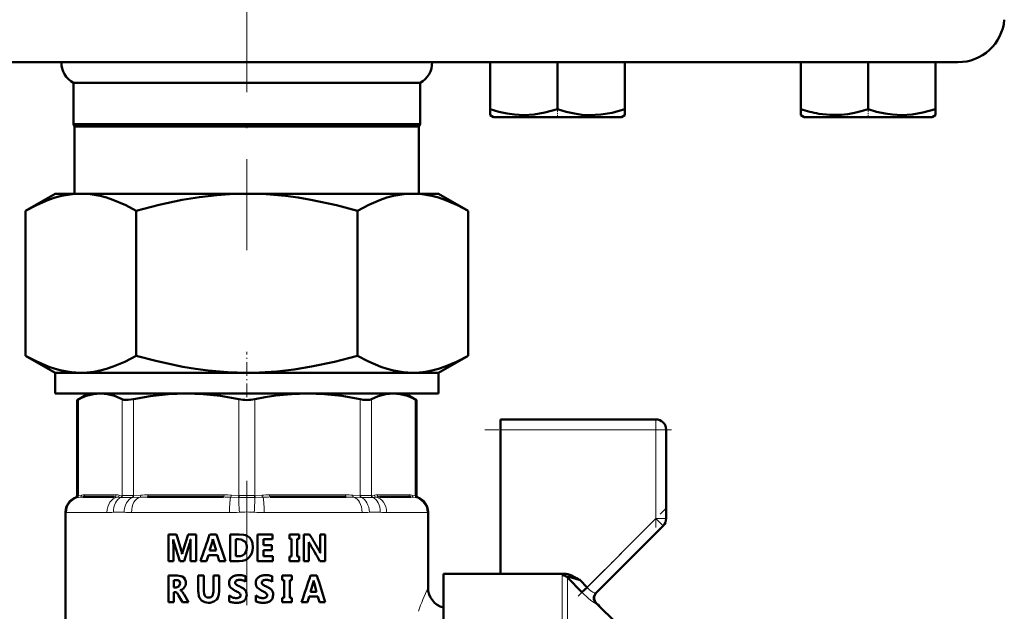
# Model space of a CAD drawing. Extents: x -1351 to 1763, y -1300 to 640.
# Tile 41 of 90: x -60 to 35, y -145 to -88. Entities that reach past the tile are written whole.
import ezdxf

# ---------------------------------------------------------------- set-up
doc = ezdxf.new("R2010")
doc.units = 0
doc.linetypes.add('DASHDOT', pattern=[18.5, 12, -3, 0.5, -3])

msp = doc.modelspace()

# ---------------------------------------------------------------- linework, layer by layer
at = {"color": 7, "linetype": 'DASHDOT', "lineweight": 18}
for p, q in [((-38.398, -64.692), (-38.398, -110.48)), ((-38.398, -132.757), (-38.398, -168.671))]:
    msp.add_line(p, q, dxfattribs=at)
at = {"color": 7, "lineweight": 50}
for p, q in [((-107.066, -92.311), (-38.398, -92.311)), ((-38.398, -92.311), (30.269, -92.311)), ((-14.905, -92.311), (-14.905, -96.841)), ((-8.405, -92.311), (-8.405, -96.845)), ((-1.905, -92.311), (-1.905, -96.848)), ((-1.898, -92.311), (-1.898, -96.841)), ((15.095, -92.311), (15.095, -96.839)), ((21.595, -92.311), (21.595, -96.841)), ((28.095, -92.311), (28.095, -96.845)), ((-55.148, -94.311), (-38.398, -94.311)), ((-55.148, -94.311), (-55.148, -98.311)), ((-38.398, -94.311), (-21.648, -94.311)), ((-21.648, -94.311), (-21.648, -98.311)), ((-14.905, -97.42), (-14.905, -96.841)), ((-1.905, -96.848), (-1.905, -97.428)), ((-1.898, -96.841), (-1.898, -97.424)), ((15.095, -97.42), (15.095, -96.839)), ((28.095, -96.845), (28.095, -97.428)), ((-14.573, -97.611), (-14.905, -97.42)), ((-14.573, -97.611), (-11.486, -97.611)), ((-11.486, -97.611), (-2.223, -97.611)), ((-2.223, -97.611), (-1.905, -97.428)), ((15.427, -97.611), (15.095, -97.42)), ((15.427, -97.611), (17.233, -97.611)), ((17.233, -97.611), (24.689, -97.611)), ((24.689, -97.611), (27.777, -97.611)), ((27.777, -97.611), (28.095, -97.428)), ((-55.148, -98.311), (-38.398, -98.311)), ((-55.023, -98.528), (-55.148, -98.311)), ((-55.023, -98.528), (-38.398, -98.528)), ((-55.023, -98.528), (-55.023, -105.011)), ((-38.398, -98.311), (-21.648, -98.311)), ((-38.398, -98.528), (-21.773, -98.528)), ((-21.773, -98.528), (-21.648, -98.311)), ((-21.773, -98.528), (-21.773, -105.011)), ((-59.76, -106.664), (-56.898, -105.011)), ((-56.898, -105.011), (-54.42, -105.011)), ((-54.42, -105.011), (-38.398, -105.011)), ((-38.398, -105.011), (-22.377, -105.011)), ((-22.377, -105.011), (-19.898, -105.011)), ((-17.036, -106.664), (-19.898, -105.011)), ((-59.76, -120.659), (-59.76, -106.664)), ((-49.079, -106.664), (-49.079, -120.659)), ((-27.717, -120.659), (-27.717, -106.664)), ((-17.036, -106.664), (-17.036, -120.659)), ((-56.898, -122.311), (-59.76, -120.659)), ((-19.898, -122.311), (-17.036, -120.659)), ((-56.898, -122.311), (-54.42, -122.311)), ((-56.898, -124.311), (-56.898, -122.311)), ((-54.42, -122.311), (-38.398, -122.311)), ((-38.398, -122.311), (-22.377, -122.311)), ((-22.377, -122.311), (-19.898, -122.311)), ((-19.898, -124.311), (-19.898, -122.311)), ((-56.898, -124.311), (-19.898, -124.311)), ((-53.698, -124.311), (-54.794, -124.944)), ((-52.534, -124.311), (-44.253, -124.311)), ((-44.253, -124.311), (-38.398, -124.311)), ((-38.398, -124.311), (-32.543, -124.311)), ((-32.543, -124.311), (-24.263, -124.311)), ((-23.098, -124.311), (-22.002, -124.944)), ((-54.642, -124.867), (-54.794, -124.944)), ((-54.794, -134.166), (-54.794, -124.944)), ((-22.002, -124.944), (-22.155, -124.867)), ((-22.002, -134.166), (-22.002, -124.944)), ((-13.898, -127.811), (-13.898, -126.811)), ((-13.898, -126.811), (1.102, -126.811)), ((-13.898, -141.741), (-13.898, -127.811)), ((2.102, -127.811), (2.102, -136.397)), ((-51.2, -134.311), (-54.237, -134.311)), ((-40.663, -134.311), (-47.996, -134.311)), ((-28.8, -134.311), (-36.133, -134.311)), ((-22.559, -134.311), (-25.597, -134.311)), ((-55.898, -146.983), (-55.898, -135.758)), ((-20.898, -135.758), (-20.898, -143.061)), ((-4.68, -143.593), (1.809, -137.104)), ((-45.95, -137.921), (-45.201, -137.921)), ((-45.95, -140.499), (-45.95, -137.921)), ((-45.511, -138.404), (-45.497, -138.404)), ((-44.879, -140.499), (-45.426, -138.764)), ((-45.201, -137.921), (-44.731, -139.449)), ((-44.546, -139.445), (-44.069, -137.921)), ((-43.902, -138.746), (-44.452, -140.499)), ((-44.069, -137.921), (-43.3, -137.921)), ((-43.828, -138.404), (-43.815, -138.404)), ((-43.3, -137.921), (-43.3, -140.499)), ((-41.988, -139.481), (-41.722, -138.606)), ((-41.984, -137.921), (-41.331, -137.921)), ((-41.679, -138.381), (-41.666, -138.381)), ((-41.625, -138.613), (-41.361, -139.481)), ((-41.331, -137.921), (-40.454, -140.499)), ((-40.006, -137.921), (-39.128, -137.921)), ((-40.006, -140.499), (-40.006, -137.921)), ((-39.448, -140.028), (-39.448, -138.391)), ((-39.448, -138.391), (-39.175, -138.391)), ((-37.356, -137.921), (-35.929, -137.921)), ((-37.356, -140.499), (-37.356, -137.921)), ((-36.798, -138.391), (-36.798, -138.969)), ((-36.798, -138.391), (-35.929, -138.391)), ((-35.929, -137.921), (-35.929, -138.391)), ((-34.273, -137.921), (-33.331, -137.921)), ((-34.273, -138.367), (-34.273, -137.921)), ((-34.273, -138.367), (-34.07, -138.367)), ((-34.07, -140.052), (-34.07, -138.367)), ((-33.531, -138.367), (-33.531, -140.052)), ((-33.531, -138.367), (-33.331, -138.367)), ((-33.331, -137.921), (-33.331, -138.367)), ((-32.902, -137.921), (-32.331, -137.921)), ((-32.902, -140.499), (-32.902, -137.921)), ((-32.414, -138.665), (-32.408, -138.665)), ((-31.308, -137.921), (-30.827, -137.921)), ((-31.308, -139.346), (-31.308, -137.921)), ((-30.827, -137.921), (-30.827, -140.499)), ((-45.491, -139.073), (-45.491, -140.499)), ((-43.835, -140.499), (-43.835, -138.956)), ((-41.988, -139.481), (-41.361, -139.481)), ((-36.798, -138.969), (-35.988, -138.969)), ((-36.798, -139.439), (-36.798, -140.028)), ((-36.798, -139.439), (-35.988, -139.439)), ((-35.988, -138.969), (-35.988, -139.439)), ((-32.401, -139.082), (-32.401, -140.499)), ((-31.302, -139.701), (-31.296, -139.701)), ((-45.95, -140.499), (-45.491, -140.499)), ((-44.879, -140.499), (-44.452, -140.499)), ((-44.648, -139.817), (-44.638, -139.817)), ((-43.835, -140.499), (-43.3, -140.499)), ((-42.867, -140.499), (-42.277, -140.499)), ((-42.106, -139.927), (-42.277, -140.499)), ((-42.106, -139.927), (-41.233, -139.927)), ((-41.059, -140.499), (-41.233, -139.927)), ((-41.059, -140.499), (-40.454, -140.499)), ((-40.006, -140.499), (-39.128, -140.499)), ((-39.448, -140.028), (-39.172, -140.028)), ((-37.356, -140.499), (-35.87, -140.499)), ((-36.798, -140.028), (-35.87, -140.028)), ((-35.87, -140.028), (-35.87, -140.499)), ((-34.273, -140.052), (-34.07, -140.052)), ((-34.273, -140.499), (-34.273, -140.052)), ((-34.273, -140.499), (-33.331, -140.499)), ((-33.531, -140.052), (-33.331, -140.052)), ((-33.331, -140.052), (-33.331, -140.499)), ((-32.902, -140.499), (-32.401, -140.499)), ((-31.342, -140.499), (-30.827, -140.499)), ((-45.95, -141.907), (-45.138, -141.907)), ((-45.95, -144.485), (-45.95, -141.907)), ((-45.441, -143.068), (-45.441, -142.336)), ((-45.441, -142.336), (-45.207, -142.336)), ((-43.086, -141.907), (-42.545, -141.907)), ((-43.086, -143.397), (-43.086, -141.907)), ((-42.545, -141.907), (-42.545, -143.406)), ((-41.625, -141.907), (-41.074, -141.907)), ((-41.625, -143.427), (-41.625, -141.907)), ((-41.074, -141.907), (-41.074, -143.37)), ((-38.511, -141.959), (-38.511, -142.497)), ((-35.946, -141.959), (-35.946, -142.497)), ((-34.988, -141.907), (-34.036, -141.907)), ((-34.988, -142.354), (-34.988, -141.907)), ((-34.988, -142.354), (-34.784, -142.354)), ((-34.784, -144.038), (-34.784, -142.354)), ((-34.238, -142.354), (-34.238, -144.038)), ((-34.238, -142.354), (-34.036, -142.354)), ((-34.036, -141.907), (-34.036, -142.354)), ((-32.249, -143.467), (-31.995, -142.592)), ((-32.245, -141.907), (-31.626, -141.907)), ((-31.955, -142.367), (-31.942, -142.367)), ((-31.903, -142.599), (-31.654, -143.467)), ((-19.398, -141.741), (-19.398, -150.811)), ((-13.898, -141.741), (-19.398, -141.741)), ((-7.708, -141.741), (-13.898, -141.741)), ((-6.036, -143.518), (-7.439, -142.073)), ((-6.568, -142.139), (-6.392, -142.239)), ((-6.392, -142.239), (-6.238, -142.329)), ((-6.238, -142.329), (-6.216, -142.342)), ((-6.216, -142.342), (-5.541, -143.04)), ((-45.441, -143.068), (-45.217, -143.068)), ((-45.441, -143.497), (-45.441, -144.485)), ((-45.441, -143.497), (-45.302, -143.497)), ((-44.947, -142.958), (-45.217, -143.068)), ((-44.843, -142.681), (-44.947, -142.958)), ((-44.816, -143.324), (-44.816, -143.331)), ((-39.533, -143.375), (-39.967, -143.067)), ((-36.962, -143.375), (-37.396, -143.067)), ((-32.249, -143.467), (-31.654, -143.467)), ((-6.036, -143.518), (-5.541, -143.04)), ((-45.95, -144.485), (-45.441, -144.485)), ((-44.621, -144.485), (-44.982, -143.821)), ((-44.621, -144.485), (-44.015, -144.485)), ((-44.459, -143.722), (-44.015, -144.485)), ((-40.098, -144.388), (-40.098, -143.812)), ((-38.404, -143.761), (-38.483, -144.124)), ((-37.527, -144.388), (-37.527, -143.812)), ((-35.84, -143.761), (-35.918, -144.124)), ((-34.988, -144.038), (-34.784, -144.038)), ((-34.988, -144.485), (-34.988, -144.038)), ((-34.988, -144.485), (-34.036, -144.485)), ((-34.238, -144.038), (-34.036, -144.038)), ((-34.036, -144.038), (-34.036, -144.485)), ((-33.102, -144.485), (-32.526, -144.485)), ((-32.362, -143.913), (-32.526, -144.485)), ((-32.362, -143.913), (-31.536, -143.913)), ((-31.373, -144.485), (-31.536, -143.913)), ((-31.373, -144.485), (-30.818, -144.485)), ((-2.603, -146.602), (-4.651, -144.554)), ((-4.488, -144.717), (-4.452, -144.703)), ((-4.449, -144.706), (-4.457, -144.748)), ((-4.452, -144.703), (-4.449, -144.706)), ((-4.333, -144.873), (-4.449, -144.706))]:
    msp.add_line(p, q, dxfattribs=at)
at = {"color": 7, "linetype": 'DASHDOT', "lineweight": 18, "ltscale": 0.023111}
msp.add_line((-8.398, -97.688), (-8.398, -96.764), dxfattribs=at)
at = {"color": 7, "linetype": 'DASHDOT', "lineweight": 18, "ltscale": 0.023195}
msp.add_line((21.602, -97.689), (21.602, -96.761), dxfattribs=at)
at = {"color": 7, "linetype": 'DASHDOT', "lineweight": 18, "ltscale": 0.109586}
msp.add_line((-38.398, -124.677), (-38.398, -120.294), dxfattribs=at)
at = {"color": 7, "lineweight": 18}
for p, q in [((-54.642, -124.867), (-54.642, -134.153)), ((-50.425, -134.153), (-50.425, -124.867)), ((-49.343, -124.867), (-49.343, -134.153)), ((-39.164, -134.153), (-39.164, -124.867)), ((-37.633, -124.867), (-37.633, -134.153)), ((-27.454, -134.153), (-27.454, -124.867)), ((-26.371, -124.867), (-26.371, -134.153)), ((-22.155, -134.153), (-22.155, -124.867)), ((1.102, -126.811), (1.102, -127.811)), ((1.102, -127.811), (-13.898, -127.811)), ((1.102, -136.397), (1.102, -127.811)), ((1.102, -127.811), (2.102, -127.811)), ((-54.795, -134.347), (-54.924, -134.353)), ((-54.774, -134.345), (-54.795, -134.347)), ((-54.794, -134.166), (-54.663, -134.155)), ((-54.509, -134.323), (-54.774, -134.345)), ((-54.663, -134.155), (-54.642, -134.153)), ((-54.642, -134.153), (-54.348, -134.124)), ((-54.052, -134.111), (-51.015, -134.111)), ((-50.563, -134.345), (-50.885, -134.323)), ((-50.719, -134.124), (-50.425, -134.153)), ((-50.536, -134.347), (-50.563, -134.345)), ((-50.425, -134.153), (-50.403, -134.155)), ((-49.392, -134.345), (-49.448, -134.347)), ((-49.395, -134.155), (-49.343, -134.153)), ((-48.695, -134.323), (-49.392, -134.345)), ((-49.343, -134.153), (-48.634, -134.124)), ((-47.92, -134.111), (-40.587, -134.111)), ((-39.226, -134.345), (-39.946, -134.323)), ((-39.872, -134.124), (-39.164, -134.153)), ((-39.168, -134.347), (-39.226, -134.345)), ((-39.164, -134.153), (-39.111, -134.155)), ((-37.685, -134.155), (-37.633, -134.153)), ((-37.633, -134.153), (-36.924, -134.124)), ((-37.57, -134.345), (-37.629, -134.347)), ((-36.85, -134.323), (-37.57, -134.345)), ((-36.21, -134.111), (-28.877, -134.111)), ((-28.162, -134.124), (-27.454, -134.153)), ((-27.404, -134.345), (-28.101, -134.323)), ((-27.454, -134.153), (-27.402, -134.155)), ((-27.348, -134.347), (-27.404, -134.345)), ((-26.393, -134.155), (-26.371, -134.153)), ((-26.371, -134.153), (-26.078, -134.124)), ((-26.233, -134.345), (-26.26, -134.347)), ((-25.912, -134.323), (-26.233, -134.345)), ((-25.782, -134.111), (-22.744, -134.111)), ((-22.448, -134.124), (-22.155, -134.153)), ((-22.022, -134.345), (-22.288, -134.323)), ((-22.155, -134.153), (-22.134, -134.155)), ((-22.134, -134.155), (-22.002, -134.166)), ((-22.002, -134.347), (-22.022, -134.345)), ((-21.873, -134.353), (-22.002, -134.347)), ((-55.883, -135.785), (-55.898, -135.758)), ((-55.818, -135.811), (-51.9, -135.811)), ((-50.253, -135.785), (-51.272, -135.785)), ((-49.532, -135.811), (-40.072, -135.811)), ((-36.724, -135.811), (-27.264, -135.811)), ((-25.525, -135.785), (-26.544, -135.785)), ((-24.897, -135.811), (-20.979, -135.811)), ((-20.898, -135.758), (-20.913, -135.785)), ((-5.541, -143.04), (1.102, -136.397)), ((1.102, -136.397), (1.809, -137.104)), ((1.102, -136.397), (2.102, -136.397)), ((-7.934, -152.811), (-7.934, -141.874)), ((-7.439, -142.073), (-7.439, -152.811))]:
    msp.add_line(p, q, dxfattribs=at)
at = {"color": 7, "linetype": 'DASHDOT', "lineweight": 18, "ltscale": 0.257574}
msp.add_line((1.102, -137.256), (1.102, -126.953), dxfattribs=at)
at = {"color": 7, "linetype": 'DASHDOT', "lineweight": 18, "ltscale": 0.450015}
msp.add_line((2.602, -127.811), (-15.399, -127.811), dxfattribs=at)
at = {"color": 7, "linetype": 'DASHDOT', "lineweight": 18, "ltscale": 0.302371}
msp.add_line((-6.384, -143.883), (2.168, -135.331), dxfattribs=at)
at = {"color": 7, "lineweight": 50}
for points in [[(-14.905, -96.841), (-14.074, -97.09), (-13.267, -97.272), (-12.534, -97.378), (-11.648, -97.424)], [(-11.648, -97.424), (-10.638, -97.364), (-9.607, -97.185), (-8.405, -96.845)], [(-8.405, -96.845), (-7.574, -97.094), (-6.768, -97.276), (-6.035, -97.382), (-5.312, -97.426), (-4.222, -97.377), (-3.11, -97.188), (-1.905, -96.848)], [(16.836, -97.287), (17.924, -97.409), (19.003, -97.395), (19.634, -97.324), (20.274, -97.207), (20.928, -97.045), (21.595, -96.841)], [(21.595, -96.841), (22.426, -97.09), (23.233, -97.272), (23.966, -97.378), (24.852, -97.424)], [(24.852, -97.424), (25.862, -97.364), (26.893, -97.185), (28.095, -96.845)], [(-59.76, -106.664), (-58.648, -106.075), (-57.541, -105.603), (-56.909, -105.391), (-56.279, -105.225), (-55.658, -105.107), (-55.039, -105.035), (-54.42, -105.011)], [(-54.42, -105.011), (-53.491, -105.065), (-52.559, -105.225), (-51.945, -105.387), (-51.328, -105.592), (-50.088, -106.124), (-49.079, -106.664)], [(-49.079, -106.664), (-46.855, -106.075), (-44.641, -105.603), (-42.966, -105.332), (-41.298, -105.142), (-39.636, -105.035), (-38.398, -105.011)], [(-38.398, -105.011), (-36.54, -105.065), (-34.677, -105.225), (-33.448, -105.387), (-32.215, -105.592), (-29.735, -106.124), (-27.717, -106.664)], [(-27.717, -106.664), (-26.605, -106.075), (-25.498, -105.603), (-24.866, -105.391), (-24.236, -105.225), (-23.615, -105.107), (-22.996, -105.035), (-22.377, -105.011)], [(-22.377, -105.011), (-21.448, -105.065), (-20.516, -105.225), (-19.902, -105.387), (-19.285, -105.592), (-18.045, -106.124), (-17.036, -106.664)], [(-54.42, -122.311), (-55.349, -122.258), (-56.28, -122.097), (-56.895, -121.936), (-57.511, -121.731), (-58.751, -121.198), (-59.76, -120.659)], [(-49.079, -120.659), (-50.191, -121.248), (-51.298, -121.72), (-51.931, -121.931), (-52.561, -122.098), (-53.182, -122.216), (-53.801, -122.288), (-54.42, -122.311)], [(-38.398, -122.311), (-40.256, -122.258), (-42.119, -122.097), (-43.348, -121.936), (-44.582, -121.731), (-47.061, -121.198), (-49.079, -120.659)], [(-27.717, -120.659), (-29.941, -121.248), (-32.155, -121.72), (-33.831, -121.991), (-35.499, -122.181), (-37.16, -122.288), (-38.398, -122.311)], [(-22.377, -122.311), (-23.306, -122.258), (-24.237, -122.097), (-24.852, -121.936), (-25.469, -121.731), (-26.708, -121.198), (-27.717, -120.659)], [(-17.036, -120.659), (-18.148, -121.248), (-19.255, -121.72), (-19.888, -121.931), (-20.518, -122.098), (-21.139, -122.216), (-21.758, -122.288), (-22.377, -122.311)], [(-52.534, -124.311), (-53.213, -124.371), (-53.909, -124.552), (-54.642, -124.867)], [(-50.425, -124.867), (-51.159, -124.552), (-51.855, -124.371), (-52.534, -124.311)], [(-44.253, -124.311), (-45.975, -124.377), (-47.745, -124.577), (-49.343, -124.867)], [(-39.164, -124.867), (-40.932, -124.552), (-42.614, -124.371), (-44.253, -124.311)], [(-32.543, -124.311), (-34.073, -124.363), (-35.601, -124.516), (-36.62, -124.671), (-37.633, -124.867)], [(-27.454, -124.867), (-29.222, -124.552), (-30.903, -124.371), (-32.543, -124.311)], [(-24.263, -124.311), (-24.976, -124.377), (-25.709, -124.577), (-26.371, -124.867)], [(-22.155, -124.867), (-22.888, -124.552), (-23.584, -124.371), (-24.263, -124.311)], [(-49.343, -124.867), (-49.878, -124.941), (-50.281, -124.916), (-50.425, -124.867)], [(-26.371, -124.867), (-26.516, -124.917), (-26.7, -124.941), (-27.169, -124.917), (-27.454, -124.867)], [(-39.175, -138.391), (-38.929, -138.419), (-38.647, -138.562), (-38.6, -138.603)], [(-39.128, -137.921), (-38.712, -137.958), (-38.51, -138.013), (-38.319, -138.1), (-38.148, -138.224), (-38.01, -138.384), (-37.911, -138.57), (-37.847, -138.771), (-37.806, -139.177)], [(-38.6, -138.603), (-38.463, -138.811), (-38.402, -139.058), (-38.395, -139.184)], [(-38.395, -139.184), (-38.422, -139.445), (-38.602, -139.801)], [(-37.806, -139.177), (-37.834, -139.493), (-37.907, -139.746), (-38.032, -139.978), (-38.167, -140.139)], [(-38.602, -139.801), (-38.8, -139.951), (-39.046, -140.02), (-39.172, -140.028)], [(-38.167, -140.139), (-38.329, -140.274), (-38.561, -140.398), (-38.815, -140.471), (-39.128, -140.499)], [(-45.207, -142.336), (-45.043, -142.359), (-44.944, -142.413), (-44.875, -142.506), (-44.843, -142.681)], [(-45.138, -141.907), (-44.758, -141.954), (-44.645, -141.996), (-44.49, -142.094), (-44.374, -142.24), (-44.3, -142.483), (-44.291, -142.608)], [(-7.439, -142.073), (-7.442, -142.058), (-7.435, -142.046), (-7.422, -142.038), (-7.387, -142.031), (-7.289, -142.037), (-7.034, -142.091), (-6.216, -142.342)], [(-42.102, -144.533), (-42.462, -144.486), (-42.767, -144.323), (-42.96, -144.066), (-43.022, -143.904), (-43.077, -143.564), (-43.086, -143.397)], [(-42.545, -143.406), (-42.521, -143.66), (-42.496, -143.746), (-42.406, -143.904), (-42.257, -144.005), (-42.082, -144.032)], [(-41.074, -143.37), (-41.106, -143.742), (-41.201, -144.043), (-41.297, -144.2), (-41.567, -144.421), (-41.925, -144.522), (-42.102, -144.533)], [(-42.082, -144.032), (-41.914, -144.007), (-41.716, -143.846), (-41.637, -143.598), (-41.625, -143.427)]]:
    msp.add_lwpolyline(points, dxfattribs=at)
at = {"color": 7, "lineweight": 18}
for points in [[(-50.403, -134.155), (-49.892, -134.166), (-49.395, -134.155)], [(-27.402, -134.155), (-26.704, -134.166), (-26.393, -134.155)], [(-7.708, -141.741), (-7.874, -141.798), (-7.916, -141.83), (-7.928, -141.847), (-7.934, -141.874)], [(-4.68, -144.58), (-4.686, -144.582), (-4.706, -144.581), (-4.819, -144.532), (-5.072, -144.368), (-5.362, -144.144), (-6.036, -143.517)], [(-4.784, -143.587), (-4.72, -143.601), (-4.699, -143.601), (-4.684, -143.596), (-4.68, -143.593)]]:
    msp.add_lwpolyline(points, dxfattribs=at)
at = {"color": 7, "lineweight": 50}
for centre, radius, start, end in [((30.269, -87.811), 4.5, 270, 355), ((-53.994, -92.311), 2.309, 179.98688, 240), ((-22.803, -92.311), 2.309, 300, 0.01312), ((18.94, -85.544), 11.93, 251.20311, 259.84404), ((-38.408, -121.207), 3.737, 258.33698, 270.15353), ((-38.387, -121.218), 3.726, 269.8245, 281.67459), ((1.102, -127.811), 1, 0, 90), ((-54.398, -135.758), 1.5, 110.51769, 180.00001), ((-54.994, -134.166), 0.2, 290.51672, 0.00001), ((-21.802, -134.166), 0.2, 179.99999, 249.48328), ((-22.398, -135.758), 1.5, 0, 69.48231), ((1.102, -136.397), 1, 315, 360), ((-58.293, -139.135), 12.803, 0.27812, 3.27248), ((-41.544, -137.82), 3.996, 188.41629, 193.67291), ((-46.848, -137.93), 3.057, 344.52564, 351.07957), ((-35.24, -138.992), 8.595, 176.08016, 179.76205), ((643.321, -374.002), 724.83, 160.991657, 161.207026), ((-42.736, -138.296), 1.06, 343.02763, 355.41018), ((-40.457, -138.286), 1.212, 184.47593, 195.61558), ((-37.261, -139.017), 4.859, 359.23308, 4.15364), ((-30.146, -137.565), 2.515, 205.93385, 211.48778), ((-191.039, -231.51), 184.248, 29.96272, 30.52762), ((-47.044, -140.16), 2.42, 8.12644, 17.07411), ((-40.609, -140.618), 4.108, 163.41774, 168.76436), ((-187.964, -231.189), 180.984, 30.07253, 30.66678), ((-34.694, -141.406), 3.797, 26.69983, 30.30903), ((-28.032, -139.416), 3.276, 178.77531, 184.9751), ((-45.104, -142.612), 0.813, 342.50196, 0.29965), ((-39.384, -142.605), 0.725, 153.36753, 181.74906), ((-39.433, -142.599), 0.678, 124.77175, 152.003), ((-39.29, -142.819), 0.941, 103.40275, 124.25066), ((-39.321, -142.576), 0.201, 148.57134, 180.63945), ((-39.305, -142.58), 0.217, 179.68565, 211.92726), ((-39.142, -143.41), 1.55, 89.69126, 103.67975), ((-39.268, -142.618), 0.268, 121.82002, 146.97312), ((-39.175, -142.782), 0.457, 102.88236, 120.80975), ((-39.108, -143.09), 0.772, 89.66809, 102.68801), ((-39.117, -144.101), 2.241, 81.56463, 90.41391), ((-39.111, -143.442), 1.124, 82.07243, 89.5968), ((-39.122, -143.497), 1.18, 74.16526, 81.90311), ((-39.107, -143.427), 1.109, 65.52916, 73.93207), ((-39, -143.224), 1.357, 68.86085, 81.00685), ((-39.011, -143.209), 0.871, 54.91428, 65.30756), ((-36.816, -142.605), 0.723, 153.28813, 181.74669), ((-36.861, -142.601), 0.68, 124.73372, 151.92192), ((-36.718, -142.821), 0.943, 103.43429, 124.22882), ((-36.75, -142.576), 0.201, 148.61505, 180.63986), ((-36.733, -142.58), 0.218, 179.68452, 211.88221), ((-36.572, -143.403), 1.543, 89.70412, 103.71182), ((-36.697, -142.618), 0.268, 121.8865, 147.02055), ((-36.605, -142.781), 0.455, 102.93216, 120.87423), ((-36.538, -143.084), 0.766, 89.67196, 102.73501), ((-36.547, -144.071), 2.211, 81.50969, 90.42308), ((-36.541, -143.429), 1.111, 82.02631, 89.59624), ((-36.552, -143.48), 1.163, 74.05423, 81.85456), ((-36.536, -143.409), 1.091, 65.33987, 73.81725), ((-36.43, -143.2), 1.332, 68.67521, 80.94452), ((-36.442, -143.196), 0.858, 54.64403, 65.11281), ((-512.281, 16.257), 505.422, 341.4558, 341.76374), ((-33.063, -142.283), 1.111, 343.88409, 355.66979), ((-30.668, -142.273), 1.277, 184.22953, 194.78399), ((-427.679, -267.489), 415.485, 17.22041, 17.59294), ((-7.728, -143.162), 1.422, 72.78179, 89.16386), ((-8.102, -144.385), 2.701, 64.27076, 72.88336), ((-9.532, -147.4), 6.039, 60.60729, 64.46854), ((-45.303, -143.686), 0.189, 61.74048, 89.7693), ((-45.375, -143.795), 0.319, 41.3339, 59.66329), ((-45.06, -142.546), 0.815, 287.36, 304.22052), ((-44.935, -143.65), 0.34, 49.94614, 69.55173), ((-45.225, -143.991), 0.787, 40.03249, 49.73531), ((-45.672, -144.362), 1.368, 33.80718, 39.87799), ((-44.996, -142.64), 0.702, 304.27085, 323.03525), ((-45.008, -142.636), 0.714, 323.35484, 342.00279), ((-39.415, -142.647), 0.695, 178.38725, 217.25931), ((-41.918, -148.986), 6.097, 64.77096, 66.96783), ((-39.164, -142.475), 0.392, 214.13061, 233.93975), ((-38.787, -141.962), 1.029, 233.77097, 243.40599), ((-39.836, -144.579), 1.222, 55.75324, 64.98282), ((-37.717, -139.841), 3.405, 243.28491, 246.92442), ((-39.407, -143.95), 0.461, 36.19879, 55.96075), ((-39.927, -145.008), 2.214, 58.91788, 66.73165), ((-39.297, -143.956), 0.989, 43.44539, 58.69549), ((-39.06, -143.72), 0.654, 20.92908, 42.70323), ((-39.179, -143.746), 0.775, 358.85423, 19.56059), ((-36.846, -142.647), 0.693, 178.39483, 217.35587), ((-39.302, -148.872), 5.974, 64.70397, 66.94198), ((-36.593, -142.475), 0.393, 214.08376, 233.86852), ((-36.216, -141.963), 1.029, 233.70146, 243.31829), ((-37.263, -144.569), 1.212, 55.63335, 64.91533), ((-35.137, -139.833), 3.416, 243.19859, 246.81263), ((-36.837, -143.948), 0.459, 36.03949, 55.83077), ((-37.348, -144.975), 2.18, 58.72772, 66.62222), ((-36.728, -143.946), 0.979, 43.17278, 58.49531), ((-36.497, -143.718), 0.654, 20.70908, 42.41427), ((-36.622, -143.746), 0.782, 358.8592, 19.36256), ((-18.898, -143.062), 2, 179.99928, 255.52438), ((-4.157, -144.059), 0.699, 134.94293, 225.05628), ((-45.72, -144.093), 0.775, 31.67538, 41.00987), ((-47.128, -144.961), 2.43, 27.99368, 31.66049), ((-46.438, -144.873), 2.289, 30.18794, 33.76896), ((-39.398, -143.019), 1.058, 228.56936, 249.32751), ((-39.569, -143.351), 1.165, 242.99036, 259.60555), ((-39.395, -142.46), 2.072, 259.31322, 270.11515), ((-39.41, -143.05), 1.024, 249.37485, 269.76367), ((-39.406, -143.279), 0.795, 269.38228, 282.79555), ((-39.38, -142.793), 1.739, 269.66936, 282.23681), ((-39.332, -143.623), 0.443, 283.29222, 301.83034), ((-39.23, -143.794), 0.244, 302.79027, 329.85191), ((-39.224, -143.81), 0.23, 359.21487, 34.95536), ((-39.214, -143.813), 0.22, 331.89029, 359.86072), ((-39.196, -143.6), 0.911, 281.68018, 303.23678), ((-39.063, -143.817), 0.656, 303.91006, 332.12528), ((-36.825, -143.013), 1.064, 228.66758, 249.33649), ((-36.996, -143.343), 1.172, 243.06298, 259.60465), ((-36.824, -142.46), 2.072, 259.31201, 270.10571), ((-36.839, -143.05), 1.024, 249.37311, 269.74535), ((-36.835, -143.285), 0.789, 269.3753, 282.83709), ((-36.809, -142.81), 1.722, 269.65868, 282.29486), ((-36.761, -143.627), 0.439, 283.34143, 301.95739), ((-36.661, -143.795), 0.243, 302.93707, 330.00891), ((-36.656, -143.81), 0.231, 359.20117, 34.78164), ((-36.646, -143.813), 0.221, 332.0372, 359.87065), ((-36.626, -143.612), 0.899, 281.74528, 303.45922), ((-36.497, -143.821), 0.653, 304.16998, 332.40433), ((-4.185, -144.086), 0.699, 135.10669, 224.92091)]:
    msp.add_arc(centre, radius, start, end, dxfattribs=at)
at = {"color": 7, "lineweight": 18}
for centre, radius, start, end in [((-54.381, -135.791), 1.502, 105.97718, 179.78403), ((-54.859, -134.162), 0.196, 289.20109, 2.07686), ((-54.837, -134.162), 0.195, 288.84479, 2.60724), ((-54.25, -137.272), 2.96, 89.74646, 95.00685), ((-54.541, -134.135), 0.192, 279.68886, 3.05589), ((-54.065, -137.24), 3.128, 89.75925, 95.18705), ((-51.186, -138.332), 4.021, 85.70242, 90.19438), ((-51.002, -137.24), 3.128, 84.81295, 90.24075), ((-50.918, -134.128), 0.199, 279.76018, 1.04317), ((-50.628, -134.155), 0.202, 288.63761, 0.50689), ((-50.605, -134.158), 0.202, 289.98829, 0.85405), ((-50.02, -112.359), 21.995, 268.65387, 271.48856), ((-48.029, -153.965), 19.653, 89.90514, 91.9429), ((-47.952, -152.292), 18.18, 89.89855, 92.15083), ((-40.631, -155.025), 20.714, 88.10735, 90.0906), ((-40.555, -152.292), 18.18, 87.84917, 90.10144), ((-38.398, -89.835), 44.518, 269.00911, 270.98962), ((-38.398, -111.326), 22.84, 268.21094, 271.78787), ((-36.242, -152.292), 18.18, 89.89855, 92.15083), ((-36.166, -155.025), 20.714, 89.9094, 91.89265), ((-28.844, -152.292), 18.18, 87.84917, 90.10144), ((-28.768, -153.965), 19.653, 88.0571, 90.09486), ((-26.777, -112.349), 22.005, 268.51227, 271.34565), ((-26.191, -134.158), 0.202, 179.14596, 250.01171), ((-26.169, -134.155), 0.202, 179.49311, 251.36239), ((-25.795, -137.24), 3.128, 89.75925, 95.18705), ((-25.878, -134.128), 0.199, 178.95683, 260.23981), ((-25.611, -138.332), 4.021, 89.80562, 94.29758), ((-22.731, -137.24), 3.128, 84.81295, 90.24075), ((-22.546, -137.272), 2.96, 84.99315, 90.25355), ((-22.256, -134.135), 0.192, 176.94411, 260.31114), ((-21.96, -134.162), 0.195, 177.39276, 251.15521), ((-21.937, -134.162), 0.196, 177.92314, 250.79892), ((-22.415, -135.791), 1.502, 0.21596, 74.02282), ((-55.828, -135.738), 0.073, 220.24295, 277.83472), ((-51.88, -128.662), 7.149, 269.84033, 274.8785), ((-49.574, -126.868), 8.944, 265.64874, 270.26818), ((-40.028, -119.805), 16.006, 269.84087, 273.25556), ((-38.398, -145.457), 9.698, 85.73879, 94.26121), ((-36.768, -119.789), 16.022, 266.74619, 270.15737), ((-27.222, -126.877), 8.935, 269.72949, 274.35357), ((-24.917, -128.654), 7.157, 265.12416, 270.15702), ((-20.968, -135.739), 0.0729, 262.14305, 319.77805), ((9.788, -156.889), 33.657, 155.74316, 159.95758), ((-3.438, -141.073), 2.88, 223.09241, 230.68343), ((-3.882, -141.615), 2.179, 230.67034, 239.30481), ((-4.281, -142.271), 1.411, 239.6305, 244.93191), ((-4.547, -142.851), 0.773, 244.57428, 252.11679), ((-4.644, -144.59), 0.0369, 101.24218, 163.47229)]:
    msp.add_arc(centre, radius, start, end, dxfattribs=at)
for centre, major_axis, ratio, start_param, end_param in [((-54.325, -135.811), (0, -1.5), 0.995414, 3.264935, 4.712389), ((-54.237, -134.111), (0, -0.2), 0.92388, 0, 1.570796), ((-50.742, -135.811), (0, -1.5), 0.771505, 3.264935, 4.712389), ((-50.168, -135.785), (0.143, -1.493), 0.734075, 3.351169, 4.642046), ((-51.2, -134.111), (0, -0.2), 0.92388, 0, 1.570796), ((-49.236, -135.785), (-0.132, -1.494), 0.675962, 3.481187, 4.772063), ((-48.578, -135.811), (0, -1.5), 0.636223, 3.264935, 4.712389), ((-49.477, -134.155), (0.007, -0.2), 0.408466, 0.272287, 1.557437), ((-49.42, -134.153), (0.008, -0.2), 0.382405, 0.255495, 1.554996), ((-48.711, -134.124), (0.008, -0.2), 0.382432, 0.102908, 1.555785), ((-47.996, -134.111), (0, 0.2), 0.382683, 3.141593, 4.712389), ((-40.663, -134.111), (0, 0.2), 0.382683, 3.141593, 4.712389), ((-39.929, -135.811), (0, -1.5), 0.095659, 3.264935, 4.712389), ((-39.949, -134.124), (-0.008, -0.2), 0.382432, 0.132932, 1.585808), ((-39.24, -134.153), (-0.008, -0.2), 0.382405, 0.287096, 1.586597), ((-39.057, -135.785), (0.097, -1.497), 0.041092, 3.418838, 4.709715), ((-39.182, -134.155), (-0.006, -0.2), 0.356255, 0.297028, 1.582178), ((-37.614, -134.155), (0.006, -0.2), 0.356255, 4.701007, 5.986158), ((-37.739, -135.785), (-0.097, -1.497), 0.041092, 1.57347, 2.864347), ((-37.556, -134.153), (0.008, -0.2), 0.382405, 4.696589, 5.996089), ((-36.848, -134.124), (0.008, -0.2), 0.382432, 4.697377, 6.150253), ((-36.868, -135.811), (0, -1.5), 0.095659, 1.570796, 3.018251), ((-36.133, -134.111), (0, 0.2), 0.382683, 1.570796, 3.141593), ((-28.8, -134.111), (0, 0.2), 0.382683, 1.570796, 3.141593), ((-28.086, -134.124), (-0.008, -0.2), 0.382432, 4.727401, 6.180277), ((-28.219, -135.811), (0, -1.5), 0.636223, 1.570796, 3.018251), ((-27.377, -134.153), (-0.008, -0.2), 0.382405, 4.728189, 6.02769), ((-27.32, -134.155), (-0.007, -0.2), 0.408466, 4.725748, 6.010898), ((-27.56, -135.785), (0.132, -1.494), 0.675962, 1.511122, 2.801999), ((-26.628, -135.785), (-0.143, -1.493), 0.734075, 1.64114, 2.932016), ((-26.054, -135.811), (0, -1.5), 0.771505, 1.570796, 3.018251), ((-25.597, -134.111), (0, 0.2), 0.92388, 1.570796, 3.141593), ((-22.559, -134.111), (0, 0.2), 0.92388, 1.570796, 3.141593), ((-22.472, -135.811), (0, -1.5), 0.995414, 1.570796, 3.018251)]:
    msp.add_ellipse(centre, major_axis=major_axis, ratio=ratio, start_param=start_param, end_param=end_param, dxfattribs=at)
at = {"color": 7, "lineweight": 50}
msp.add_ellipse((-7.934, -142.554), major_axis=(-0.7, 0), ratio=0.972234, start_param=3.926989, end_param=4.712389, dxfattribs=at)

doc.saveas('drawing.dxf')
